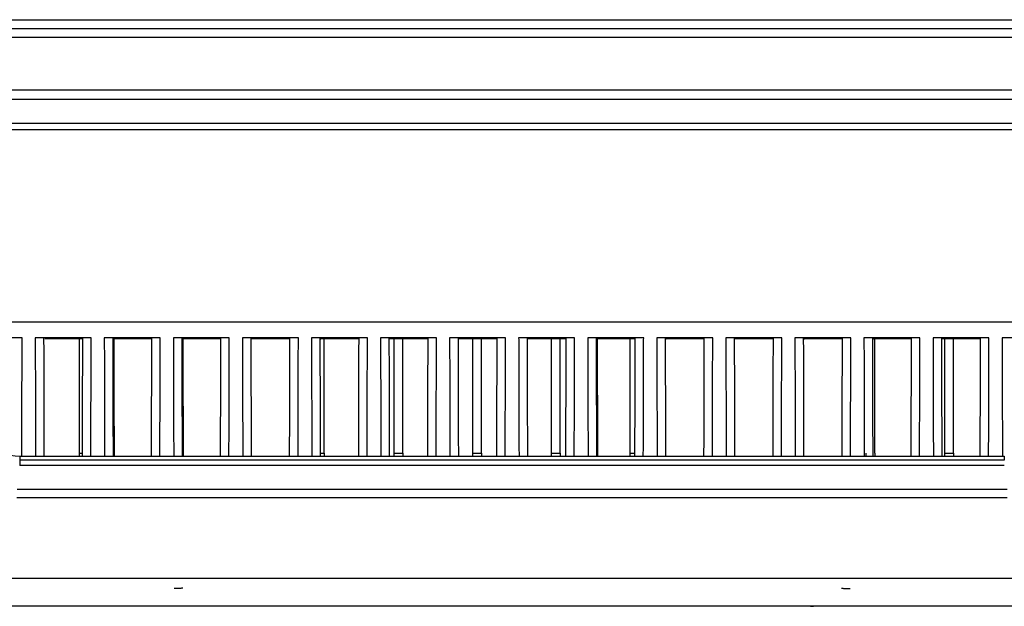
# Model space of a CAD drawing. Header units: millimetres. Extents: x 4946 to 6276, y -4769 to -3439.
# Tile 101 of 195: x 5880 to 5992, y -4022 to -3955. Entities that reach past the tile are written whole.
import ezdxf

# ---------------------------------------------------------------- set-up
doc = ezdxf.new("R2010")
doc.units = ezdxf.units.MM
doc.layers.add('ROXX_NEOmini_FIXTURE', color=7, linetype='Continuous', true_color=0x000000)

msp = doc.modelspace()

# ---------------------------------------------------------------- linework, layer by layer
at = {"layer": 'ROXX_NEOmini_FIXTURE', "color": 18, "lineweight": -3, "true_color": 0x000000}
for points, degree in [([(5847.88, -3954.51), (5935.84, -3954.51), (6023.8, -3954.51)], 2), ([(6023.96, -3955.57), (5935.84, -3955.57), (5847.72, -3955.57)], 2), ([(5847.72, -3956.51), (5935.84, -3956.51), (6023.96, -3956.51)], 2), ([(5866.34, -3962.52), (5935.84, -3962.52), (6005.34, -3962.52)], 2), ([(5866.34, -3963.6), (5935.84, -3963.6), (6005.34, -3963.6)], 2), ([(6004.04, -3966.37), (5935.84, -3966.37), (5867.64, -3966.37)], 2), ([(5867.64, -3967.07), (5935.84, -3967.07), (6004.04, -3967.07)], 2), ([(6006.74, -3989.07), (5935.87, -3989.07), (5865, -3989.07)], 2), ([(5879.79, -3990.87), (5876.59, -3990.87), (5873.39, -3990.87)], 2), ([(5879.75, -4004.39), (5879.77, -3997.63), (5879.79, -3990.87)], 2), ([(5887.69, -3990.87), (5884.49, -3990.87), (5881.29, -3990.87)], 2), ([(5881.29, -3990.87), (5881.31, -3997.63), (5881.33, -4004.4)], 2), ([(5882.33, -4004.4), (5882.31, -3997.66), (5882.29, -3990.92)], 2), ([(5886.6, -3991), (5884.49, -3991), (5882.37, -3991)], 2), ([(5886.34, -4004.07), (5886.34, -3997.45), (5886.34, -3990.84)], 2), ([(5886.69, -3990.92), (5886.65, -3990.96), (5886.6, -3991)], 2), ([(5886.69, -3990.92), (5886.67, -3997.66), (5886.65, -4004.39)], 2), ([(5887.65, -4004.4), (5887.67, -3997.63), (5887.69, -3990.87)], 2), ([(5895.59, -3990.87), (5892.39, -3990.87), (5889.19, -3990.87)], 2), ([(5889.19, -3990.87), (5889.21, -3997.63), (5889.23, -4004.4)], 2), ([(5890.23, -4004.4), (5890.21, -3997.66), (5890.19, -3990.92)], 2), ([(5890.19, -3990.92), (5890.23, -3990.96), (5890.27, -3991)], 2), ([(5890.27, -3991), (5890.29, -3997.7), (5890.31, -4004.4)], 2), ([(5894.5, -3991), (5892.39, -3991), (5890.27, -3991)], 2), ([(5894.59, -3990.92), (5894.55, -3990.96), (5894.5, -3991)], 2), ([(5894.59, -3990.92), (5894.57, -3997.66), (5894.55, -4004.4)], 2), ([(5895.55, -4004.4), (5895.57, -3997.63), (5895.59, -3990.87)], 2), ([(5903.49, -3990.87), (5900.29, -3990.87), (5897.09, -3990.87)], 2), ([(5897.09, -3990.87), (5897.11, -3997.62), (5897.13, -4004.38)], 2), ([(5898.13, -4004.4), (5898.11, -3997.66), (5898.09, -3990.92)], 2), ([(5898.09, -3990.92), (5898.13, -3990.96), (5898.17, -3991)], 2), ([(5898.17, -3991), (5898.19, -3997.7), (5898.21, -4004.4)], 2), ([(5902.4, -3991), (5900.29, -3991), (5898.17, -3991)], 2), ([(5902.49, -3990.92), (5902.45, -3990.96), (5902.4, -3991)], 2), ([(5902.49, -3990.92), (5902.47, -3997.66), (5902.45, -4004.4)], 2), ([(5903.45, -4004.38), (5903.47, -3997.62), (5903.49, -3990.87)], 2), ([(5911.39, -3990.87), (5908.19, -3990.87), (5904.99, -3990.87)], 2), ([(5904.99, -3990.87), (5905.01, -3997.63), (5905.03, -4004.4)], 2), ([(5906.03, -4004.4), (5906.01, -3997.66), (5905.99, -3990.92)], 2), ([(5910.3, -3991), (5908.19, -3991), (5906.07, -3991)], 2), ([(5910.39, -3990.92), (5910.35, -3990.96), (5910.3, -3991)], 2), ([(5910.39, -3990.92), (5910.37, -3997.65), (5910.35, -4004.38)], 2), ([(5911.35, -4004.4), (5911.37, -3997.63), (5911.39, -3990.87)], 2), ([(5919.29, -3990.87), (5916.09, -3990.87), (5912.89, -3990.87)], 2), ([(5912.89, -3990.87), (5912.91, -3997.63), (5912.93, -4004.4)], 2), ([(5913.93, -4004.4), (5913.91, -3997.66), (5913.89, -3990.92)], 2), ([(5913.89, -3990.92), (5913.93, -3990.96), (5913.97, -3991)], 2), ([(5918.2, -3991), (5916.09, -3991), (5913.97, -3991)], 2), ([(5914.34, -4004.07), (5914.34, -3997.46), (5914.34, -3990.85)], 2), ([(5918.25, -3990.96), (5918.23, -3990.98), (5918.2, -3991)], 2), ([(5918.29, -3990.92), (5918.27, -3997.66), (5918.25, -4004.4)], 2), ([(5919.25, -4004.4), (5919.27, -3997.63), (5919.29, -3990.87)], 2), ([(5927.19, -3990.87), (5923.99, -3990.87), (5920.79, -3990.87)], 2), ([(5920.79, -3990.87), (5920.81, -3997.63), (5920.83, -4004.4)], 2), ([(5921.83, -4004.4), (5921.81, -3997.66), (5921.79, -3990.92)], 2), ([(5921.79, -3990.92), (5921.83, -3990.96), (5921.87, -3991)], 2), ([(5926.1, -3991), (5923.99, -3991), (5921.87, -3991)], 2), ([(5922.34, -4004.07), (5922.34, -3997.47), (5922.34, -3990.87)], 2), ([(5923.34, -4004.07), (5923.34, -3997.47), (5923.34, -3990.87)], 2), ([(5926.19, -3990.92), (5926.15, -3990.96), (5926.1, -3991)], 2), ([(5926.19, -3990.92), (5926.17, -3997.66), (5926.15, -4004.4)], 2), ([(5927.15, -4004.36), (5927.17, -3997.62), (5927.19, -3990.87)], 2), ([(5935.09, -3990.87), (5931.89, -3990.87), (5928.69, -3990.87)], 2), ([(5928.69, -3990.87), (5928.71, -3997.63), (5928.73, -4004.4)], 2), ([(5929.73, -4004.4), (5929.71, -3997.66), (5929.69, -3990.92)], 2), ([(5934, -3991), (5931.89, -3991), (5929.77, -3991)], 2), ([(5931.34, -4004.07), (5931.34, -3997.47), (5931.34, -3990.87)], 2), ([(5932.34, -4004.07), (5932.34, -3997.47), (5932.34, -3990.86)], 2), ([(5934.09, -3990.92), (5934.05, -3990.96), (5934, -3991)], 2), ([(5934.09, -3990.92), (5934.07, -3997.66), (5934.05, -4004.4)], 2), ([(5935.05, -4004.39), (5935.07, -3997.63), (5935.09, -3990.87)], 2), ([(5942.99, -3990.87), (5939.79, -3990.87), (5936.59, -3990.87)], 2), ([(5936.59, -3990.87), (5936.61, -3997.63), (5936.63, -4004.4)], 2), ([(5937.63, -4004.4), (5937.61, -3997.66), (5937.59, -3990.92)], 2), ([(5941.9, -3991), (5939.79, -3991), (5937.67, -3991)], 2), ([(5940.34, -4004.07), (5940.34, -3997.47), (5940.34, -3990.87)], 2), ([(5941.34, -4004.07), (5941.34, -3997.47), (5941.34, -3990.87)], 2), ([(5941.99, -3990.92), (5941.95, -3990.96), (5941.9, -3991)], 2), ([(5941.99, -3990.92), (5941.97, -3997.66), (5941.95, -4004.39)], 2), ([(5942.95, -4004.4), (5942.97, -3997.63), (5942.99, -3990.87)], 2), ([(5950.89, -3990.87), (5947.69, -3990.87), (5944.49, -3990.87)], 2), ([(5944.49, -3990.87), (5944.51, -3997.63), (5944.53, -4004.4)], 2), ([(5945.53, -4004.4), (5945.51, -3997.66), (5945.49, -3990.92)], 2), ([(5945.49, -3990.92), (5945.53, -3990.96), (5945.57, -3991)], 2), ([(5949.8, -3991), (5947.69, -3991), (5945.57, -3991)], 2), ([(5945.57, -3991), (5945.59, -3997.7), (5945.61, -4004.4)], 2), ([(5949.34, -4004.07), (5949.34, -3997.53), (5949.34, -3991)], 2), ([(5949.89, -3990.92), (5949.85, -3990.96), (5949.8, -3991)], 2), ([(5949.89, -3990.92), (5949.87, -3997.66), (5949.85, -4004.4)], 2), ([(5950.85, -4004.4), (5950.87, -3997.63), (5950.89, -3990.87)], 2), ([(5958.79, -3990.87), (5955.59, -3990.87), (5952.39, -3990.87)], 2), ([(5952.39, -3990.87), (5952.41, -3997.63), (5952.43, -4004.4)], 2), ([(5953.43, -4004.4), (5953.41, -3997.66), (5953.39, -3990.92)], 2), ([(5953.39, -3990.92), (5953.43, -3990.96), (5953.47, -3991)], 2), ([(5957.7, -3991), (5955.59, -3991), (5953.47, -3991)], 2), ([(5957.79, -3990.92), (5957.75, -3990.96), (5957.7, -3991)], 2), ([(5957.79, -3990.92), (5957.77, -3997.66), (5957.75, -4004.4)], 2), ([(5958.75, -4004.38), (5958.77, -3997.62), (5958.79, -3990.87)], 2), ([(5961.29, -3990.87), (5960.79, -3990.87), (5960.29, -3990.87)], 2), ([(5960.29, -3990.87), (5960.31, -3997.63), (5960.33, -4004.4)], 2), ([(5961.33, -4004.4), (5961.31, -3997.66), (5961.29, -3990.92)], 2), ([(5966.69, -3990.87), (5964.01, -3990.87), (5961.33, -3990.87)], 2), ([(5965.6, -3991), (5963.49, -3991), (5961.37, -3991)], 2), ([(5965.69, -3990.92), (5965.65, -3990.96), (5965.6, -3991)], 2), ([(5965.69, -3990.92), (5965.67, -3997.65), (5965.65, -4004.38)], 2), ([(5966.65, -4004.4), (5966.67, -3997.63), (5966.69, -3990.87)], 2), ([(5974.59, -3990.87), (5971.39, -3990.87), (5968.19, -3990.87)], 2), ([(5968.19, -3990.87), (5968.21, -3997.63), (5968.23, -4004.4)], 2), ([(5969.23, -4004.4), (5969.21, -3997.66), (5969.19, -3990.92)], 2), ([(5969.2, -3990.93), (5969.24, -3990.97), (5969.27, -3991)], 2), ([(5973.5, -3991), (5971.39, -3991), (5969.27, -3991)], 2), ([(5973.54, -3990.97), (5973.52, -3990.98), (5973.5, -3991)], 2), ([(5973.59, -3990.92), (5973.57, -3997.66), (5973.55, -4004.4)], 2), ([(5974.55, -4004.4), (5974.57, -3997.63), (5974.59, -3990.87)], 2), ([(5982.49, -3990.87), (5979.29, -3990.87), (5976.09, -3990.87)], 2), ([(5976.09, -3990.87), (5976.11, -3997.63), (5976.13, -4004.4)], 2), ([(5977.13, -4004.38), (5977.11, -3997.65), (5977.09, -3990.92)], 2), ([(5977.09, -3990.92), (5977.13, -3990.96), (5977.17, -3991)], 2), ([(5981.4, -3991), (5979.29, -3991), (5977.17, -3991)], 2), ([(5977.34, -4004.07), (5977.34, -3997.47), (5977.34, -3990.86)], 2), ([(5981.49, -3990.92), (5981.45, -3990.96), (5981.4, -3991)], 2), ([(5981.49, -3990.92), (5981.47, -3997.66), (5981.45, -4004.4)], 2), ([(5982.45, -4004.36), (5982.47, -3997.62), (5982.49, -3990.87)], 2), ([(5990.39, -3990.87), (5987.19, -3990.87), (5983.99, -3990.87)], 2), ([(5983.99, -3990.87), (5984.01, -3997.63), (5984.03, -4004.4)], 2), ([(5985.03, -4004.4), (5985.01, -3997.66), (5984.99, -3990.92)], 2), ([(5989.3, -3991), (5987.19, -3991), (5985.07, -3991)], 2), ([(5985.34, -4004.07), (5985.34, -3997.47), (5985.34, -3990.87)], 2), ([(5986.34, -4004.07), (5986.34, -3997.53), (5986.34, -3990.99)], 2), ([(5989.39, -3990.92), (5989.35, -3990.96), (5989.3, -3991)], 2), ([(5989.39, -3990.92), (5989.37, -3997.64), (5989.35, -4004.36)], 2), ([(5990.35, -4004.4), (5990.37, -3997.63), (5990.39, -3990.87)], 2), ([(5998.29, -3990.87), (5995.09, -3990.87), (5991.89, -3990.87)], 2), ([(5991.89, -3990.87), (5991.91, -3997.63), (5991.93, -4004.4)], 2), ([(5886.34, -4004.37), (5886.34, -4004.22), (5886.34, -4004.07)], 2), ([(5886.34, -4004.07), (5886.5, -4004.07), (5886.67, -4004.07)], 2), ([(5913.96, -4004.07), (5914.15, -4004.07), (5914.34, -4004.07)], 2), ([(5914.34, -4004.07), (5914.34, -4004.23), (5914.34, -4004.38)], 2), ([(5922.34, -4004.4), (5922.34, -4004.23), (5922.34, -4004.07)], 2), ([(5922.34, -4004.07), (5922.84, -4004.07), (5923.34, -4004.07)], 2), ([(5923.34, -4004.07), (5923.34, -4004.23), (5923.34, -4004.4)], 2), ([(5931.34, -4004.37), (5931.34, -4004.22), (5931.34, -4004.07)], 2), ([(5931.34, -4004.07), (5931.84, -4004.07), (5932.34, -4004.07)], 2), ([(5932.34, -4004.07), (5932.34, -4004.23), (5932.34, -4004.4)], 2), ([(5940.34, -4004.4), (5940.34, -4004.23), (5940.34, -4004.07)], 2), ([(5940.34, -4004.07), (5940.84, -4004.07), (5941.34, -4004.07)], 2), ([(5941.34, -4004.07), (5941.34, -4004.23), (5941.34, -4004.4)], 2), ([(5949.34, -4004.39), (5949.34, -4004.23), (5949.34, -4004.07)], 2), ([(5949.34, -4004.07), (5949.6, -4004.07), (5949.85, -4004.07)], 2), ([(5976.34, -4004.37), (5976.34, -4004.22), (5976.34, -4004.07)], 2), ([(5977.34, -4004.07), (5977.34, -4004.23), (5977.34, -4004.4)], 2), ([(5985.34, -4004.4), (5985.34, -4004.23), (5985.34, -4004.07)], 2), ([(5985.34, -4004.07), (5985.84, -4004.07), (5986.34, -4004.07)], 2), ([(5986.34, -4004.07), (5986.34, -4004.23), (5986.34, -4004.4)], 2), ([(5879.53, -4004.4), (5935.84, -4004.4), (5992.14, -4004.4)], 2), ([(5992.14, -4004.86), (5935.84, -4004.86), (5879.53, -4004.86)], 2), ([(5992.14, -4005.45), (5935.84, -4005.45), (5879.53, -4005.45)], 2), ([(5992.47, -4008.2), (5935.84, -4008.2), (5879.21, -4008.2)], 2), ([(5992.47, -4009.17), (5935.84, -4009.17), (5879.2, -4009.17)], 2), ([(5876.99, -4018.33), (5935.84, -4018.33), (5994.69, -4018.33)], 2), ([(5994.69, -4021.53), (5935.84, -4021.53), (5876.99, -4021.53)], 2), ([(5969.99, -4021.53), (5970.09, -4021.55), (5970.2, -4021.55), (5970.3, -4021.55)], 3)]:
    msp.add_open_spline(points, degree=degree, dxfattribs=at)
msp.add_open_spline([(5875.42, -4002.58), (5875.48, -4002.65), (5875.55, -4002.72), (5875.62, -4002.79), (5876.64, -4003.81), (5878.04, -4004.4), (5879.53, -4004.4)], degree=3, knots=[4.288655, 4.288655, 4.288655, 4.288655, 4.588981, 4.588981, 4.588981, 9.112193, 9.112193, 9.112193, 9.112193], dxfattribs=at)
for points, weights in [([(5879.53, -4004.4), (5879.53, -4004.4), (5879.53, -4004.82)], [1, 0.994080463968, 0.999404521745]), ([(5879.53, -4004.86), (5879.53, -4004.98), (5879.53, -4005.45)], [1, 0.8902006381, 1]), ([(5992.14, -4004.4), (5992.14, -4004.4), (5992.14, -4004.86)], [1, 0.993767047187, 1]), ([(5898.17, -4019.47), (5898.12, -4019.52), (5897.17, -4019.52)], [1, 0.725336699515, 1]), ([(5973.51, -4019.47), (5973.56, -4019.52), (5974.51, -4019.52)], [1, 0.725339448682, 1])]:
    msp.add_rational_spline(points, weights, degree=2, dxfattribs=at)

doc.saveas('drawing.dxf')
